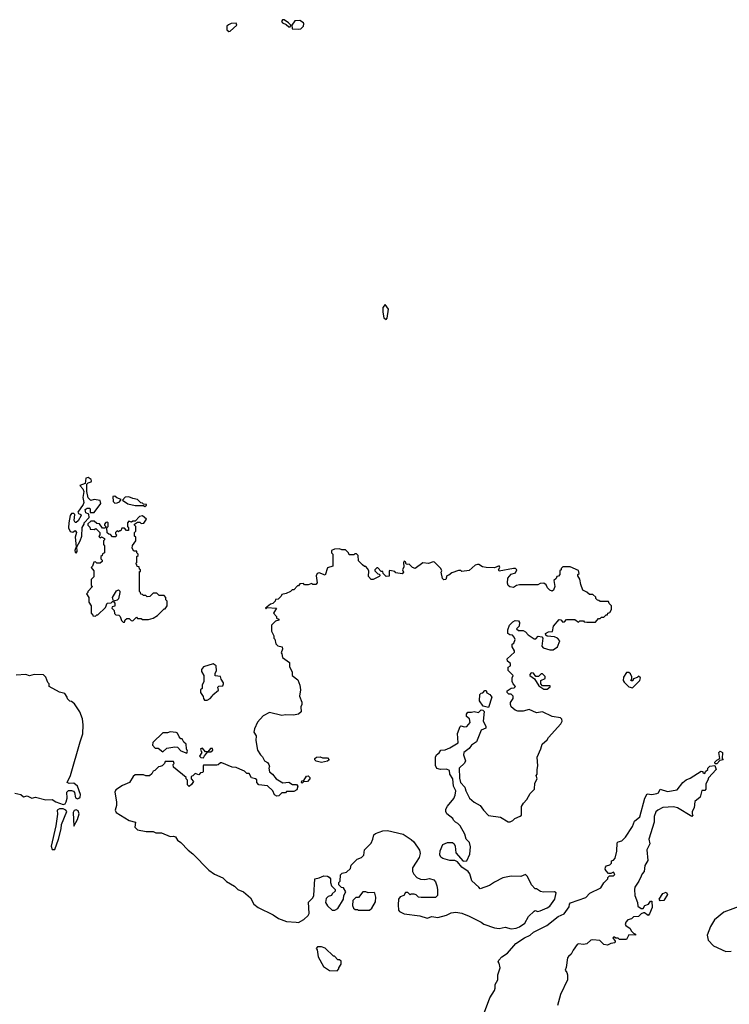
# Model space of a CAD drawing. Extents: x 2386423 to 2568864, y 578392 to 761999.
# Tile 89 of 256: x 2527604 to 2533510, y 610701 to 618890. Entities that reach past the tile are written whole.
import ezdxf

# ---------------------------------------------------------------- set-up
doc = ezdxf.new("R2010")
doc.units = 0

msp = doc.modelspace()

# ---------------------------------------------------------------- linework, layer by layer
at = {"layer": '0CON05XD'}
for points in [[(2529345, 618791.2), (2529355, 618793.8), (2529410, 618845), (2529405, 618860), (2529365, 618857.5), (2529341.7, 618848.3), (2529327.5, 618835), (2529326.7, 618805), (2529345, 618791.2)], [(2529855, 618830), (2529860, 618845), (2529840, 618865), (2529805, 618890), (2529791.7, 618888.3), (2529782.5, 618875), (2529790, 618865), (2529821.2, 618851.2), (2529845, 618830), (2529855, 618830)], [(2529925, 618810), (2529945, 618814.2), (2529966, 618835), (2529970, 618855), (2529965, 618862.5), (2529935, 618882.5), (2529895, 618880), (2529870, 618845), (2529872.5, 618815), (2529925, 618810)], [(2530655, 616397.5), (2530663, 616407), (2530673, 616483), (2530645, 616520), (2530627.5, 616495), (2530627, 616457), (2530635, 616410), (2530655, 616397.5)], [(2528075, 614452.5), (2528083, 614467), (2528080, 614505), (2528107.5, 614555), (2528120, 614595), (2528123, 614667), (2528140, 614695), (2528140, 614705), (2528181.7, 614748.3), (2528178.3, 614778.3), (2528155, 614787.5), (2528147.5, 614815), (2528165, 614827.5), (2528185, 614827.5), (2528191.7, 614821.7), (2528191.7, 614791.7), (2528225, 614790), (2528280, 614865), (2528275, 614890), (2528225, 614900), (2528195, 614890), (2528173, 614913), (2528163.3, 614965), (2528162.5, 615027.5), (2528173, 615037), (2528200, 615045), (2528202.5, 615055), (2528200, 615065), (2528175, 615082.5), (2528155, 615077.5), (2528148.8, 615031.2), (2528103.3, 615015), (2528128.5, 614988.5), (2528138.8, 614965), (2528128.6, 614915), (2528136.7, 614875), (2528132.3, 614857.7), (2528086.7, 614795), (2528093.8, 614783.8), (2528112.5, 614775), (2528116.7, 614765), (2528089.2, 614720.8), (2528075, 614707.5), (2528065, 614707.5), (2528057.5, 614725), (2528062.5, 614775), (2528055, 614782.5), (2528035, 614782.5), (2528023.6, 614766.4), (2528013.9, 614706.1), (2528010, 614665), (2528025, 614632.5), (2528045, 614626.7), (2528065, 614642.5), (2528076.1, 614626.1), (2528066.2, 614585), (2528073.3, 614505), (2528063.8, 614475), (2528065, 614462.5), (2528075, 614452.5)], [(2528395, 614870), (2528415, 614872.5), (2528435, 614880), (2528448.3, 614898.3), (2528413, 614913), (2528395, 614927.5), (2528380, 614925), (2528381.7, 614881.7), (2528395, 614870)], [(2528645, 614842.5), (2528658.3, 614851.7), (2528658.3, 614858.3), (2528635, 614860), (2528625, 614870), (2528611.7, 614871.7), (2528585, 614900), (2528545, 614907.5), (2528511.7, 614921.7), (2528481.7, 614918.3), (2528460, 614895), (2528503.6, 614863.6), (2528565, 614850), (2528635, 614850), (2528645, 614842.5)], [(2528475, 613880), (2528481.7, 613898.3), (2528495, 613910), (2528515, 613910), (2528531.7, 613891.7), (2528545, 613890), (2528575, 613920), (2528585, 613910), (2528615, 613910), (2528625, 613900), (2528675, 613900), (2528715, 613912.5), (2528750, 613935), (2528805, 613990), (2528815, 613990), (2528830, 614015), (2528830, 614055), (2528820, 614065), (2528820, 614085), (2528805, 614100), (2528765, 614100), (2528745, 614120), (2528715, 614120), (2528688.3, 614091.7), (2528665, 614090), (2528655, 614100), (2528635, 614100), (2528625, 614110), (2528611.7, 614111.7), (2528610, 614125), (2528600, 614135), (2528600, 614300), (2528608.3, 614301.7), (2528610, 614315), (2528600, 614320), (2528598.3, 614338.3), (2528581.7, 614341.7), (2528580, 614355), (2528570, 614365), (2528580, 614375), (2528580, 614425), (2528590, 614435), (2528590, 614445), (2528580, 614455), (2528578.3, 614468.3), (2528555, 614470), (2528540, 614495), (2528543.3, 614516.7), (2528570, 614555), (2528570, 614585), (2528560, 614595), (2528560, 614625), (2528570, 614635), (2528570, 614675), (2528560, 614685), (2528560, 614695), (2528585, 614710), (2528605, 614710), (2528615, 614700), (2528637, 614703), (2528660, 614735), (2528625, 614762.5), (2528601.7, 614758.3), (2528565, 614720), (2528545, 614720), (2528535, 614710), (2528511.7, 614718.3), (2528500, 614705), (2528500, 614675), (2528510, 614665), (2528508.3, 614641.7), (2528491.7, 614641.7), (2528475, 614660), (2528455, 614660), (2528445, 614640), (2528435, 614640), (2528425, 614630), (2528415, 614640), (2528400, 614625), (2528400, 614615), (2528410, 614605), (2528405, 614590), (2528375, 614590), (2528358.3, 614608.3), (2528345, 614610), (2528331.7, 614621.7), (2528330, 614665), (2528340, 614675), (2528340, 614705), (2528335, 614710), (2528321.7, 614708.3), (2528310, 614695), (2528310, 614685), (2528320, 614675), (2528315, 614660), (2528291.7, 614661.7), (2528268.3, 614698.3), (2528245, 614700), (2528225, 614720), (2528195, 614720), (2528171.7, 614698.3), (2528170, 614685), (2528188.3, 614668.3), (2528191.7, 614651.7), (2528225, 614650), (2528238.3, 614658.3), (2528270, 614625), (2528270, 614605), (2528261.7, 614591.7), (2528275, 614580), (2528285, 614590), (2528310, 614575), (2528310, 614565), (2528300, 614555), (2528300, 614525), (2528310, 614515), (2528310, 614455), (2528291.7, 614448.3), (2528290, 614435), (2528280, 614425), (2528280, 614405), (2528290, 614395), (2528290, 614385), (2528275, 614370), (2528245, 614370), (2528235, 614380), (2528221.7, 614378.3), (2528210, 614345), (2528200, 614335), (2528220, 614305), (2528220, 614255), (2528200, 614235), (2528200, 614185), (2528210, 614175), (2528170, 614135), (2528170, 614125), (2528160, 614115), (2528180, 614085), (2528180, 614045), (2528200, 614015), (2528200, 613955), (2528210, 613945), (2528211.7, 613931.7), (2528235, 613930), (2528245, 613940), (2528255, 613940), (2528318.3, 614001.7), (2528331.7, 614038.3), (2528365, 614040), (2528375, 614050), (2528385, 614050), (2528396.4, 614036.4), (2528397, 614013), (2528372.5, 614007.5), (2528370, 613995), (2528390, 613975), (2528391.7, 613951.7), (2528405, 613940), (2528428.3, 613938.3), (2528440, 613925), (2528451.7, 613891.7), (2528465, 613880), (2528475, 613880)], [(2531735, 611332.9), (2531765, 611344.3), (2531808.8, 611375), (2531839.7, 611430.3), (2531885, 611476.7), (2531895, 611480), (2531915, 611473.3), (2531935, 611478.8), (2531995, 611502.5), (2532015, 611517.5), (2532057.1, 611575), (2532068, 611628), (2532055, 611636.7), (2531963.6, 611633.6), (2531938.3, 611638.3), (2531905, 611660), (2531895, 611660), (2531863.9, 611693.9), (2531830, 611765), (2531815, 611780), (2531775, 611762.5), (2531695, 611767.5), (2531625, 611752.5), (2531555, 611717.5), (2531515, 611690), (2531435, 611660), (2531426.4, 611676.4), (2531367, 611727), (2531350, 611785), (2531336.7, 611805), (2531285, 611842.5), (2531247.5, 611885), (2531225, 611896.7), (2531185, 611896.7), (2531125, 611914.2), (2531110, 611925), (2531100, 611945), (2531103.2, 611976.8), (2531125, 612030), (2531165, 612046.7), (2531205, 612047.5), (2531220, 612035), (2531227, 612017), (2531235, 611960), (2531295, 611892.5), (2531325, 611893.3), (2531349.3, 611950.7), (2531355, 612010), (2531347, 612047), (2531320, 612075), (2531310, 612115), (2531270, 612185), (2531250, 612205), (2531230, 612215), (2531213, 612233), (2531210, 612245), (2531160, 612285), (2531150, 612305), (2531150, 612325), (2531165, 612350), (2531217, 612413), (2531229.3, 612440.7), (2531232.5, 612475), (2531213.9, 612513.9), (2531207.5, 612575), (2531182.5, 612615), (2531180, 612645), (2531155, 612657.5), (2531105, 612654), (2531075, 612663.3), (2531063.6, 612686.4), (2531063.8, 612755), (2531073.6, 612776.4), (2531096.4, 612793.6), (2531110, 612815), (2531145, 612817.5), (2531185, 612833.3), (2531252.5, 612875), (2531247, 612953), (2531269.3, 613010.7), (2531275, 613017.5), (2531305, 613010), (2531325, 613012.5), (2531352.5, 613045), (2531347.5, 613075), (2531322.5, 613095), (2531322.5, 613115), (2531335, 613130), (2531365, 613130), (2531385, 613137.5), (2531421.7, 613128.3), (2531445, 613150), (2531458.3, 613148.3), (2531470, 613135), (2531462.5, 613055), (2531482.5, 613015), (2531482.5, 612997.5), (2531445, 612980), (2531405, 612882.5), (2531365, 612857.5), (2531345, 612827.5), (2531300, 612795), (2531297.5, 612775), (2531313.3, 612725), (2531305, 612707.5), (2531262.5, 612665), (2531263, 612583), (2531273.3, 612545), (2531307.7, 612507.7), (2531316.7, 612475), (2531347.5, 612415), (2531385, 612382.5), (2531437.5, 612355), (2531463.3, 612315), (2531505, 612272.5), (2531606.4, 612256.4), (2531668.3, 612218.3), (2531685, 612217.5), (2531709.3, 612230.7), (2531725, 612247.5), (2531770, 612265), (2531780, 612275), (2531780, 612345), (2531797.5, 612375), (2531826.1, 612403.9), (2531852.5, 612455), (2531889.3, 612490.7), (2531890.7, 612539.3), (2531910, 612575), (2531903.3, 612605), (2531910, 612615), (2531910, 612655), (2531917.5, 612685), (2531911.2, 612755), (2531942.5, 612825), (2531953.3, 612865), (2531995, 612900), (2532005, 612920), (2532107.7, 613032.3), (2532120, 613055), (2532115, 613072.5), (2532103.6, 613083.6), (2532034.2, 613094.2), (2531955, 613132), (2531905, 613125.7), (2531845, 613153.3), (2531795, 613138.8), (2531749.3, 613139.3), (2531726.4, 613146.4), (2531693.9, 613173.9), (2531687.5, 613195), (2531688.3, 613211.7), (2531710, 613245), (2531710, 613265), (2531695, 613280), (2531675, 613280), (2531660, 613295), (2531661.7, 613308.3), (2531695, 613330), (2531718.3, 613331.7), (2531730, 613345), (2531710, 613365), (2531702.5, 613385), (2531702.5, 613415), (2531710, 613435), (2531668.3, 613478.3), (2531670, 613505), (2531690, 613515), (2531690, 613535), (2531662.5, 613555), (2531660, 613575), (2531721.7, 613628.3), (2531721.7, 613641.7), (2531702.5, 613675), (2531702.5, 613695), (2531717.5, 613705), (2531727.5, 613735), (2531720, 613755), (2531705, 613770), (2531683, 613773), (2531667.5, 613785), (2531667.5, 613815), (2531680, 613855), (2531707, 613883), (2531727, 613893), (2531755, 613890), (2531762.5, 613875), (2531760, 613845), (2531740, 613825), (2531755, 613810), (2531795, 613810), (2531815, 613797.5), (2531835, 613772.5), (2531885, 613740), (2531898.3, 613741.7), (2531918.3, 613761.7), (2531948.3, 613758.3), (2531956.7, 613746.7), (2531948.3, 613678.3), (2531960, 613665), (2532015, 613650), (2532045, 613650), (2532080, 613675), (2532100, 613725), (2532080, 613745), (2532055, 613757.5), (2531993, 613763), (2531981.7, 613771.7), (2531980, 613785), (2532005, 613800), (2532038.3, 613801.7), (2532047.5, 613845), (2532095, 613900), (2532108.3, 613898.3), (2532125, 613880), (2532138.3, 613881.7), (2532155, 613900), (2532225, 613900), (2532255, 613880), (2532265, 613890), (2532295, 613890), (2532303, 613883), (2532325, 613880), (2532395, 613880), (2532421.7, 613908.3), (2532435, 613910), (2532445, 613920), (2532465, 613920), (2532485, 613940), (2532495, 613940), (2532500, 613955), (2532515, 613960), (2532530, 613985), (2532530, 614015), (2532510, 614035), (2532505, 614050), (2532435, 614050), (2532425, 614060), (2532411.7, 614061.7), (2532400, 614075), (2532398.3, 614088.3), (2532375, 614110), (2532345, 614110), (2532325, 614130), (2532290, 614145), (2532273, 614193), (2532267, 614237), (2532250, 614265), (2532250, 614275), (2532260, 614285), (2532255, 614310), (2532185, 614340), (2532125, 614340), (2532110, 614325), (2532110, 614315), (2532100, 614305), (2532100, 614275), (2532088.3, 614261.7), (2532075, 614260), (2532068.3, 614241.7), (2532050, 614225), (2532057.5, 614175), (2532047.5, 614145), (2532035, 614137.5), (2532017.5, 614145), (2531997.5, 614165), (2531985, 614190), (2531965, 614202.5), (2531935, 614200), (2531915, 614190), (2531765, 614190), (2531740, 614185), (2531715, 614167.5), (2531683, 614173), (2531670, 614185), (2531663.6, 614203.6), (2531667.5, 614245), (2531695, 614277.5), (2531729.3, 614290.7), (2531742.5, 614315), (2531730, 614325), (2531715, 614326.2), (2531593.6, 614303.6), (2531590, 614315), (2531600, 614335), (2531595, 614347.5), (2531555, 614330), (2531487, 614333), (2531455, 614340), (2531425, 614360), (2531415, 614360), (2531395, 614352.5), (2531345, 614307.5), (2531285, 614300), (2531275, 614310), (2531255, 614310), (2531199.3, 614290.7), (2531175, 614270), (2531160, 614265), (2531150, 614235), (2531135, 614230), (2531123, 614243), (2531112.5, 614295), (2531117.5, 614305), (2531110, 614325), (2531057, 614377), (2531045, 614380), (2531005, 614367.5), (2530958.3, 614371.7), (2530895, 614326.2), (2530873.3, 614335), (2530845, 614362.5), (2530835, 614357.5), (2530821.7, 614361.7), (2530815, 614380), (2530805, 614386.7), (2530797.5, 614375), (2530801.7, 614338.3), (2530790, 614315), (2530797.5, 614295), (2530788.3, 614281.7), (2530735, 614290), (2530725, 614300), (2530685, 614310), (2530680, 614305), (2530678.3, 614261.7), (2530655, 614260), (2530630, 614285), (2530625, 614300), (2530611.7, 614301.7), (2530585, 614330), (2530575, 614330), (2530560, 614315), (2530560, 614305), (2530585, 614280), (2530598.3, 614278.3), (2530600, 614265), (2530595, 614260), (2530547, 614233), (2530530, 614235), (2530508.3, 614258.3), (2530510, 614305), (2530500, 614325), (2530485, 614342.5), (2530475, 614342.5), (2530457.5, 614355), (2530425, 614390), (2530420, 614435), (2530407, 614447), (2530393, 614447), (2530385, 614440), (2530345, 614440), (2530340, 614455), (2530315, 614480), (2530285, 614480), (2530265, 614490), (2530223, 614487), (2530200, 614475), (2530200, 614455), (2530210, 614445), (2530210, 614345), (2530165, 614330), (2530145, 614270), (2530095, 614290), (2530080, 614285), (2530072.5, 614265), (2530080, 614205), (2530068.3, 614191.7), (2530043, 614193), (2530035, 614200), (2530005, 614190), (2529975, 614190), (2529965, 614200), (2529935, 614197.5), (2529925, 614180), (2529915, 614180), (2529885, 614147.5), (2529873, 614147), (2529857, 614133), (2529821.7, 614118.3), (2529785, 614110), (2529780, 614095), (2529755, 614070), (2529731.7, 614068.3), (2529730, 614055), (2529710, 614035), (2529691.7, 614028.3), (2529650, 613995), (2529655, 613990), (2529660, 614000), (2529740, 613995), (2529717.5, 613955), (2529740, 613925), (2529741.7, 613911.7), (2529760, 613905), (2529760, 613895), (2529731.7, 613888.3), (2529700, 613855), (2529700, 613805), (2529720, 613765), (2529720, 613745), (2529727, 613737), (2529735, 613700), (2529753, 613683), (2529787.5, 613675), (2529790, 613655), (2529780, 613625), (2529787, 613617), (2529792.5, 613585), (2529850, 613545), (2529848.3, 613508.3), (2529872.5, 613465), (2529872.5, 613435), (2529919.3, 613399.3), (2529936.4, 613356.4), (2529940, 613315), (2529932.5, 613265), (2529952.5, 613215), (2529952.5, 613195), (2529943.8, 613175), (2529946.4, 613133.6), (2529925, 613113.3), (2529883, 613107), (2529815, 613108.8), (2529785, 613103.8), (2529683, 613127), (2529630.7, 613099.3), (2529583.6, 613046.4), (2529558.3, 612991.7), (2529552.5, 612965), (2529572.5, 612935), (2529570, 612895), (2529583.6, 612813.6), (2529607.5, 612775), (2529625, 612760), (2529640, 612725), (2529665, 612712.5), (2529676.1, 612696.1), (2529682.5, 612675), (2529677.5, 612665), (2529682.5, 612635), (2529707.5, 612615), (2529737.5, 612575), (2529795, 612542.5), (2529845, 612547.5), (2529875, 612530), (2529908.3, 612528.3), (2529920, 612515), (2529910, 612485), (2529885, 612470), (2529825, 612470), (2529815, 612460), (2529785, 612460), (2529760, 612435), (2529745, 612432.5), (2529723.6, 612443.6), (2529710, 612475), (2529665, 612517.5), (2529595, 612527.5), (2529577.5, 612545), (2529577.5, 612567.5), (2529567, 612577), (2529533.6, 612583.6), (2529515, 612620), (2529495, 612620), (2529475, 612640), (2529435, 612657.5), (2529405, 612670), (2529373, 612673), (2529285, 612710), (2529275, 612710), (2529257, 612693), (2529245, 612690), (2529135, 612690), (2529130, 612685), (2529130, 612635), (2529125, 612630), (2529110, 612625), (2529095, 612610), (2529065, 612620), (2529045, 612600), (2529030, 612595), (2529030, 612575), (2529050, 612555), (2529035, 612530), (2529015, 612512.5), (2529000, 612525), (2529000, 612565), (2528990, 612575), (2528988.3, 612588.3), (2528883, 612673), (2528880, 612695), (2528890, 612705), (2528885, 612720), (2528815, 612720), (2528810, 612705), (2528790, 612685), (2528771.7, 612678.3)], [(2528395, 614057.5), (2528381.7, 614061.7), (2528377.5, 614085), (2528410.7, 614139.3), (2528425, 614147.5), (2528437, 614137), (2528437.5, 614125), (2528426.2, 614073.8), (2528415, 614062.5), (2528395, 614057.5)], [(2529165, 613230), (2529190, 613245), (2529207, 613263), (2529210, 613275), (2529257.5, 613312.5), (2529252.5, 613337.5), (2529262.5, 613347.5), (2529295, 613350), (2529300, 613365), (2529300, 613375), (2529280, 613405), (2529276.4, 613426.4), (2529231.7, 613431.7), (2529230, 613455), (2529242.5, 613475), (2529240, 613515), (2529215, 613532.5), (2529135, 613507.5), (2529117.5, 613485), (2529118.3, 613468.3), (2529137.5, 613435), (2529137.5, 613385), (2529123.6, 613356.4), (2529121.7, 613328.3), (2529110, 613315), (2529110, 613295), (2529131.7, 613261.7), (2529133, 613243), (2529141.7, 613231.7), (2529165, 613230)], [(2531995, 613322.5), (2532018.3, 613341.7), (2532018.3, 613348.3), (2531955, 613350), (2531940, 613365), (2531940, 613395), (2531978.3, 613411.7), (2531978.3, 613428.3), (2531955, 613450), (2531945, 613450), (2531921.7, 613428.3), (2531898.3, 613428.3), (2531880, 613455), (2531861.7, 613458.3), (2531850, 613445), (2531850, 613435), (2531888.3, 613408.3), (2531925, 613350), (2531965, 613322.5), (2531995, 613322.5)], [(2532705, 613332.5), (2532766.4, 613393.6), (2532770, 613415), (2532755, 613430), (2532741.7, 613418.3), (2532711.7, 613408.3), (2532708.3, 613391.7), (2532695, 613390), (2532690, 613395), (2532700, 613405), (2532700, 613425), (2532688.3, 613448.3), (2532675, 613460), (2532655, 613460), (2532628.3, 613421.7), (2532627.5, 613395), (2532635, 613380), (2532675, 613340), (2532705, 613332.5)], [(2527564.2, 612455.8), (2527612.5, 612445), (2527635, 612427.5), (2527665, 612436), (2527705, 612416.7), (2527735, 612424), (2527822.3, 612402.3), (2527875, 612403.8), (2527904.1, 612384.1), (2527965, 612362.8), (2527981.2, 612368.8), (2527991.4, 612385), (2527999.4, 612415), (2527997.3, 612465), (2528011.1, 612478.9), (2528035, 612479.8), (2528052.8, 612472.8), (2528061.2, 612461.2), (2528068.8, 612418.8), (2528085, 612410.5), (2528095, 612414.4), (2528107.1, 612425), (2528110.7, 612445), (2528086.1, 612516.1), (2528055, 612539.2), (2528017, 612537), (2528000, 612545), (2528027.5, 612605), (2528106.7, 612885), (2528128.3, 612951.7), (2528133.3, 613025), (2528126.7, 613075), (2528105, 613132.5), (2528059.3, 613199.3), (2528035, 613220), (2528021.7, 613221.7), (2528001.7, 613241.7), (2528000, 613255), (2527980, 613285), (2527936.4, 613296.4), (2527850, 613345), (2527850, 613365), (2527838.3, 613378.3), (2527821.7, 613421.7), (2527801.7, 613441.7), (2527725, 613442.5), (2527685, 613432.5), (2527655, 613442.5), (2527575, 613437.5)], [(2531505, 613170), (2531461.7, 613181.7), (2531430, 613225), (2531433, 613277), (2531445, 613290), (2531458.3, 613291.7), (2531475, 613310), (2531485, 613310), (2531491.7, 613291.7), (2531516.4, 613276.4), (2531532.5, 613255), (2531505, 613170)], [(2528995, 612790), (2529000, 612805), (2528992.5, 612825), (2528990, 612865), (2528970.7, 612880.7), (2528955, 612910), (2528945, 612910), (2528930, 612925), (2528917.5, 612955), (2528905, 612962.5), (2528855, 612967.5), (2528835, 612957.5), (2528795, 612960), (2528713, 612877), (2528710, 612855), (2528731.7, 612831.7), (2528755, 612830), (2528795, 612800), (2528828.3, 612831.7), (2528895, 612842.5), (2528918.3, 612838.3), (2528945, 612810), (2528995, 612790)], [(2529135, 612750), (2529141.7, 612768.3), (2529170, 612800), (2529195, 612800), (2529210, 612815), (2529208.3, 612828.3), (2529191.7, 612828.3), (2529170, 612800), (2529151.7, 612801.7), (2529125, 612830), (2529110, 612825), (2529113, 612803), (2529120, 612795), (2529100, 612765), (2529112.5, 612752.5), (2529135, 612750)], [(2533405, 612700), (2533391.7, 612701.7), (2533390, 612715), (2533405, 612732.5), (2533430, 612745), (2533423.3, 612795), (2533435, 612807.5), (2533452.5, 612795), (2533450, 612745), (2533460, 612735), (2533431.7, 612728.3), (2533405, 612700)], [(2530115, 612712.5), (2530071.7, 612721.7), (2530060, 612735), (2530060, 612745), (2530073, 612757), (2530105, 612760), (2530125, 612750), (2530165, 612750), (2530180, 612735), (2530167, 612723), (2530115, 612712.5)], [(2528771.7, 612678.3), (2528760, 612675), (2528730, 612645), (2528715, 612640), (2528703, 612617), (2528685, 612600), (2528655, 612600), (2528635, 612610), (2528565, 612610), (2528547.5, 612595), (2528517.5, 612545), (2528458.8, 612521.2), (2528404.3, 612485.7), (2528396, 612465), (2528410.8, 612385), (2528410, 612355), (2528398, 612315), (2528406.2, 612295), (2528515, 612230), (2528567.5, 612215), (2528562.5, 612175), (2528585, 612153.3), (2528657, 612137), (2528715, 612137.5), (2528738.3, 612128.3), (2528785, 612127.5), (2528855, 612097.5), (2528885, 612100), (2528900, 612095), (2528917, 612067), (2528945, 612047.5), (2529005, 611982.5), (2529045, 611952.5), (2529177, 611817), (2529225, 611782.5), (2529295, 611752.5), (2529325, 611722.5), (2529393, 611683), (2529420, 611655), (2529467.5, 611635), (2529525.9, 611585.9), (2529552.5, 611535), (2529587.5, 611505), (2529712.5, 611445), (2529757.5, 611415), (2529825, 611390), (2529905, 611383.3), (2529925, 611382.5), (2529970, 611405), (2530005, 611440), (2530012.5, 611455), (2530008.3, 611551.7), (2530043, 611587), (2530052.5, 611605), (2530060, 611745), (2530097, 611753), (2530135, 611770), (2530165, 611767.5), (2530179.3, 611759.3), (2530190, 611745), (2530190, 611715), (2530200, 611685), (2530230, 611655), (2530228.3, 611641.7), (2530205, 611620), (2530200, 611605), (2530171.7, 611598.3), (2530155, 611580), (2530148.3, 611548.3), (2530165, 611520), (2530205, 611482.5), (2530227, 611483), (2530253, 611497), (2530297.5, 611575), (2530303, 611607), (2530317.5, 611635), (2530298.3, 611668.3), (2530281.7, 611671.7), (2530260, 611695), (2530260, 611715), (2530270, 611725), (2530273, 611777), (2530288.3, 611791.7), (2530325, 611800), (2530358.3, 611831.7), (2530361.7, 611858.3), (2530411.7, 611908.3), (2530448.3, 611921.7), (2530468.3, 611941.7), (2530473, 611987), (2530528.3, 612041.7), (2530543.3, 612075), (2530550, 612110), (2530565, 612122.5), (2530625, 612144.2), (2530665, 612147.1), (2530795, 612116.9), (2530862.7, 612072.7), (2530885, 612052), (2530932.5, 611982.5), (2530935.9, 611955.9), (2530928.5, 611921.5), (2530905, 611883.8), (2530873.3, 611835), (2530872.5, 611805), (2530883, 611783), (2530910, 611755), (2530940.7, 611740.7), (2530975, 611737.5), (2531015, 611747.5), (2531050, 611735), (2531065, 611720), (2531076.4, 611686.4), (2531082.5, 611655), (2531080, 611605), (2531065, 611590), (2530945, 611590), (2530923, 611593), (2530905, 611610), (2530887, 611617), (2530862.5, 611617.5), (2530855, 611610), (2530835, 611630), (2530815, 611630), (2530800, 611605), (2530770, 611595), (2530757.5, 611575), (2530753, 611527), (2530757.5, 611485), (2530765, 611472.5), (2530805, 611453.3), (2530935, 611436.7), (2530995, 611416.7), (2531035, 611430), (2531085, 611423.3), (2531155, 611442.5), (2531195, 611462.5), (2531235, 611467.5), (2531285, 611457.5), (2531343.6, 611433.6), (2531445, 611383.3), (2531466.4, 611366.4), (2531555, 611336.2), (2531595, 611331.2), (2531645, 611343.3), (2531695, 611328.8), (2531735, 611332.9)], [(2531473.3, 610635), (2531516.2, 610755), (2531556.7, 610815), (2531562.5, 610835), (2531560, 610865), (2531583.3, 610905), (2531583.3, 610945), (2531603.3, 611005), (2531593.6, 611043.6), (2531587.5, 611055), (2531591.7, 611068.3), (2531617.5, 611095), (2531663.9, 611126.1), (2531733.7, 611206.3), (2531805, 611254.3), (2531853.3, 611275), (2531879.1, 611300.9), (2531992, 611355), (2532085, 611431.2), (2532135.8, 611454.2), (2532177.7, 611512.3), (2532180, 611535), (2532187.5, 611545), (2532315, 611590), (2532350, 611625), (2532439.3, 611670.7), (2532465, 611710), (2532500, 611745), (2532500, 611755), (2532511.7, 611768.3), (2532545, 611770), (2532558.3, 611781.7), (2532545, 611800), (2532525, 611790), (2532505, 611790), (2532485, 611810), (2532477.5, 611825), (2532478.3, 611841.7), (2532488.3, 611851.7), (2532515, 611860), (2532530, 611875), (2532530, 611895), (2532545, 611900), (2532560, 611915), (2532572.5, 611975), (2532576.4, 612043.6), (2532585, 612052.5), (2532615, 612060), (2532645, 612090), (2532705, 612180), (2532720, 612225), (2532765, 612260), (2532807.5, 612415), (2532825, 612452.5), (2532865, 612446.2), (2532906.4, 612453.6), (2532920, 612460), (2532935, 612490), (2532995, 612470), (2533075.9, 612484.1), (2533123.6, 612546.4), (2533151.7, 612568.3), (2533185, 612582.5), (2533275, 612640), (2533288.3, 612638.3), (2533290, 612625), (2533305, 612620), (2533311.7, 612638.3), (2533330, 612655), (2533330, 612665), (2533348.3, 612681.7), (2533388.3, 612688.3), (2533400, 612655), (2533337.5, 612585), (2533332.5, 612565), (2533313.3, 612535), (2533315, 612490), (2533305, 612480), (2533281.7, 612478.3), (2533267.5, 612425), (2533222.5, 612387.5), (2533217.5, 612335), (2533200, 612305), (2533200, 612285), (2533206.7, 612275), (2533198.3, 612261.7), (2533077.5, 612335), (2533045, 612343.8), (2532956.4, 612336.4), (2532915, 612316), (2532899.7, 612300.3), (2532884.1, 612264.1), (2532884, 612215), (2532841.2, 612075), (2532848.8, 612035), (2532823.8, 611985), (2532833, 611897), (2532806.7, 611855), (2532800, 611805), (2532783.8, 611786.2), (2532777.5, 611767.5), (2532757.5, 611725), (2532723.3, 611675), (2532720, 611655), (2532722.5, 611605), (2532747, 611547), (2532748.3, 611518.3), (2532775, 611497.5), (2532791.7, 611498.3), (2532807, 611523), (2532837, 611533), (2532855, 611560), (2532865, 611560), (2532867.5, 611505), (2532846.7, 611453.3), (2532835, 611440), (2532805, 611462.5), (2532795, 611462.5), (2532775, 611452.5), (2532755, 611431.2), (2532711.2, 611428.8), (2532695, 611412.5), (2532665, 611402.5), (2532650, 611385), (2532642.5, 611365), (2532647.5, 611355), (2532685, 611330), (2532691.7, 611311.7), (2532711.7, 611291.7), (2532730, 611285), (2532730, 611275), (2532675, 611280), (2532655, 611240), (2532595, 611240), (2532585, 611250), (2532565, 611250), (2532555, 611260), (2532545, 611260), (2532540, 611255), (2532560, 611225), (2532558.3, 611211.7), (2532522.5, 611207.5), (2532495, 611192.5), (2532465, 611197.5), (2532431.7, 611231.7), (2532375, 611236.7), (2532356.4, 611233.6), (2532325, 611202.5), (2532295, 611197.5), (2532255, 611202.5), (2532245, 611197.5), (2532209.3, 611150.7), (2532193, 611117), (2532170.5, 611099.5), (2532163.6, 611086.4), (2532151.7, 611008.3), (2532142.5, 610985), (2532157.5, 610965), (2532163.3, 610945), (2532162, 610905), (2532105, 610783.3), (2532078.7, 610691.3)], [(2529955, 612540), (2529950, 612545), (2529951.7, 612558.3), (2529968.3, 612561.7), (2529991.7, 612598.3), (2530005, 612600), (2530018.3, 612588.3), (2530020, 612575), (2530000, 612555), (2529965, 612550), (2529955, 612540)], [(2527895, 611989.4), (2527926.7, 612075), (2527949.9, 612160.1), (2527953.1, 612196.9), (2527995.8, 612305), (2527988.6, 612315), (2527965, 612326), (2527934.6, 612325.4), (2527915.8, 612314.2), (2527918.8, 612281.2), (2527904.3, 612184.3), (2527865.4, 612015), (2527875, 611989.4), (2527895, 611989.4)], [(2528055, 612182.5), (2528085, 612236.9), (2528099.2, 612285), (2528089.5, 612309.5), (2528075, 612319.5), (2528057.1, 612312.9), (2528048.2, 612295), (2528055, 612182.5)], [(2530515, 611482.5), (2530535, 611500), (2530566.4, 611553.6), (2530567, 611593), (2530560, 611625), (2530555, 611630), (2530505, 611627.5), (2530485, 611636.7), (2530460, 611635), (2530425, 611590), (2530401.7, 611588.3), (2530377.5, 611565), (2530373, 611523), (2530381.7, 611501.7), (2530395, 611490), (2530415, 611490), (2530425, 611482.5), (2530515, 611482.5)], [(2532935, 611562.5), (2532927.5, 611575), (2532957, 611623), (2532985, 611632.5), (2532996.7, 611615), (2532965, 611563.3), (2532935, 611562.5)], [(2533615, 611522.5), (2533465, 611466.7), (2533385.9, 611404.1), (2533352.3, 611347.7), (2533326.2, 611275), (2533333.9, 611233.9), (2533377, 611187), (2533480.7, 611140.7), (2533525, 611142.5)], [(2530245, 610980), (2530260, 610995), (2530260, 611005), (2530280, 611035), (2530278.3, 611058.3), (2530265, 611070), (2530251.7, 611071.7), (2530225, 611100), (2530215, 611100), (2530147, 611167), (2530115, 611180), (2530081.7, 611178.3), (2530072.5, 611165), (2530080, 611155), (2530087.5, 611095), (2530132.5, 611015), (2530183, 610983), (2530245, 610980)]]:
    msp.add_lwpolyline(points, dxfattribs=at)

doc.saveas('drawing.dxf')
